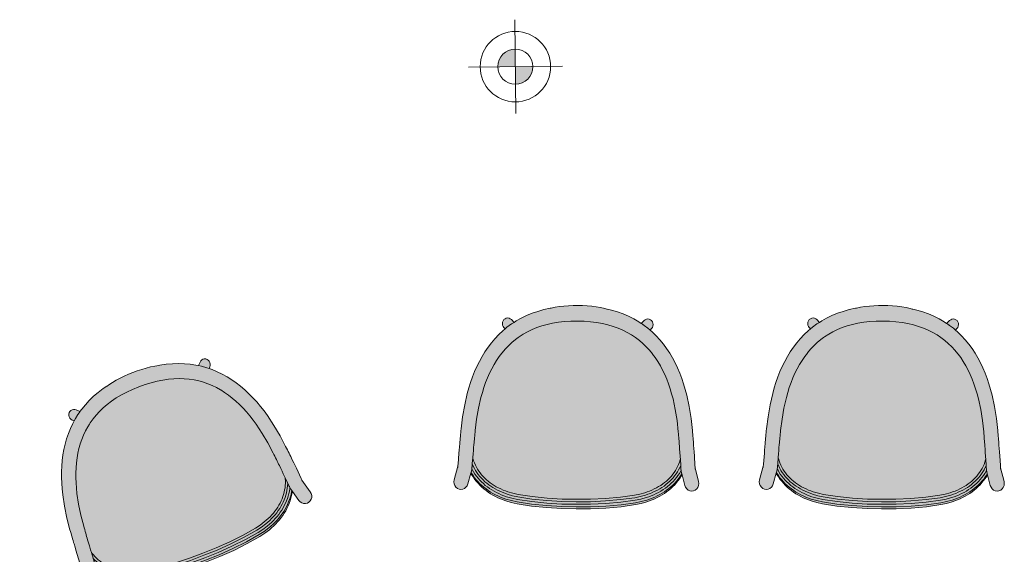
# Model space of a CAD drawing. Header units: millimetres. Extents: x 31882 to 271790, y -35693 to 24917.
# Tile 118 of 256: x 63304 to 65401, y 14987 to 16126. Entities that reach past the tile are written whole.
import ezdxf

# ---------------------------------------------------------------- set-up
doc = ezdxf.new("R2010")
doc.units = ezdxf.units.MM
doc.header["$MEASUREMENT"] = 0
for name, color, linetype, lineweight in [('02_Elevation 00', 8, 'Continuous', 9), ('08_Hatch', 140, 'Continuous', 9), ('@00 Furniture', 14, 'Continuous', 15)]:
    doc.layers.add(name, color=color, linetype=linetype, lineweight=lineweight)
doc.layers.add('PLUMBING-DW-WW-PIPE', color=7, linetype='Continuous', true_color=0x007f7f)

# ---------------------------------------------------------------- blocks, each defined once
blk = doc.blocks.new('bar chair')
at = {"layer": '08_Hatch', "true_color": 0xffffff}
h = blk.add_hatch(color=7, dxfattribs=at)
h.dxf.hatch_style = 1
h.paths.add_polyline_path([(9242.5, 11904.1), (9232.4, 11900.3), (9222.5, 11896.1), (9213, 11891.6), (9203.8, 11886.7), (9195, 11881.5), (9186.5, 11875.9), (9178.4, 11869.9), (9170.7, 11863.6), (9163.4, 11856.8), (9156.4, 11849.6), (9149.9, 11842), (9145.7, 11836.5), (9143.8, 11834), (9138.1, 11825.5), (9132.9, 11816.4), (9128.1, 11806.9), (9123.8, 11796.9), (9120, 11786.3), (9116.7, 11775.2), (9114, 11763.4), (9111.8, 11751.1), (9110.1, 11738.1), (9109.1, 11724.6), (9108.7, 11710.3), (9108.9, 11696.1), (9109.7, 11682.5), (9111.2, 11669.5), (9113.2, 11657.2), (9115.8, 11645.4), (9119, 11634.2), (9122.6, 11623.6), (9126.8, 11613.5), (9131.4, 11603.9), (9136.5, 11594.8), (9142.1, 11586.2), (9143.9, 11583.7), (9148.1, 11578.1), (9154.5, 11570.4), (9161.3, 11563.1), (9168.6, 11556.2), (9176.2, 11549.8), (9176.7, 11549.4), (9184.2, 11543.7), (9192.6, 11538), (9201.4, 11532.6), (9210.5, 11527.6), (9219.9, 11523), (9229.7, 11518.7), (9239.8, 11514.7), (9250.2, 11511), (9260.8, 11507.7), (9271.6, 11504.7), (9294.3, 11499.5), (9317.6, 11495.4), (9341.8, 11492.4), (9345.5, 11492.1), (9349.4, 11491.7), (9353.2, 11491.3), (9357, 11490.9), (9360.7, 11490.6), (9364.4, 11490.3), (9368, 11489.9), (9371.5, 11489.6), (9378.3, 11489), (9384.8, 11488.5), (9390.9, 11488), (9400.2, 11487.3), (9401.5, 11487.6), (9406.3, 11489.1), (9410.9, 11490.8), (9415.4, 11492.8), (9419.8, 11494.9), (9424, 11497.4), (9428.2, 11500), (9432.1, 11502.8), (9436, 11505.9), (9439.7, 11509.2), (9443.2, 11512.6), (9446.6, 11516.3), (9449.9, 11520.1), (9453, 11524.1), (9456, 11528.3), (9458.8, 11532.7), (9461.5, 11537.2), (9464, 11541.9), (9466.3, 11546.7), (9468.5, 11551.7), (9470.5, 11556.8), (9472.3, 11562), (9475.5, 11572.9), (9477.9, 11584.1), (9482.5, 11613.9), (9485.7, 11645.6), (9487.6, 11677.4), (9488.1, 11707.7), (9488.1, 11738), (9486.6, 11769.8), (9483.8, 11801.6), (9479.7, 11831.4), (9477.4, 11842.7), (9474.4, 11853.6), (9472.6, 11858.8), (9470.7, 11863.9), (9468.6, 11868.9), (9466.3, 11873.8), (9463.9, 11878.5), (9461.3, 11883.1), (9458.5, 11887.5), (9455.6, 11891.7), (9452.5, 11895.8), (9449.3, 11899.7), (9446, 11903.4), (9442.4, 11906.9), (9438.8, 11910.2), (9435, 11913.3), (9431.1, 11916.2), (9427, 11918.9), (9422.8, 11921.4), (9418.4, 11923.6), (9413.9, 11925.6), (9409.3, 11927.4), (9404.5, 11929), (9403.3, 11929.3), (9396.8, 11928.9), (9387.9, 11928.3), (9381.4, 11927.8), (9374.6, 11927.3), (9371, 11927.1), (9367.4, 11926.8), (9363.8, 11926.5), (9360.1, 11926.2), (9356.3, 11925.9), (9352.4, 11925.6), (9348.5, 11925.3), (9344.8, 11925), (9320.6, 11922.3), (9297.2, 11918.6), (9274.5, 11913.7), (9263.6, 11910.8), (9252.9, 11907.6)])
h.paths.add_polyline_path([(9093.5, 11807.5), (9089.1, 11795.3), (9085.4, 11782.5), (9083.3, 11773.7), (9083.1, 11772.9), (9082, 11768.5), (9080.1, 11759.6), (9078.5, 11750.3), (9077.2, 11740.7), (9076.3, 11730.9), (9075.8, 11721), (9075.5, 11711.1), (9075.6, 11701.1), (9076.1, 11691.2), (9076.8, 11681.4), (9077.9, 11671.9), (9079.4, 11662.5), (9081, 11654.3), (9081.4, 11651.8), (9084.4, 11638.5), (9088, 11625.7), (9092.2, 11613.4), (9097, 11601.7), (9102.4, 11590.5), (9108.4, 11579.9), (9111.4, 11575.2), (9114.9, 11569.8), (9122, 11560.1), (9125.2, 11556.3), (9129.6, 11551.1), (9137.6, 11542.5), (9146.2, 11534.4), (9155.1, 11526.8), (9164.5, 11519.7), (9174.2, 11513.1), (9184.3, 11507), (9194.7, 11501.3), (9205.4, 11496), (9216.4, 11491.1), (9227.7, 11486.7), (9239.2, 11482.6), (9250.9, 11478.9), (9263, 11475.6), (9287.4, 11470), (9312.5, 11465.6), (9337.9, 11462.5), (9342.2, 11462), (9346.3, 11461.6), (9350.3, 11461.2), (9354.3, 11460.9), (9358.2, 11460.5), (9362, 11460.1), (9365.8, 11459.8), (9369.5, 11459.5), (9376.6, 11458.9), (9383.4, 11458.3), (9389.7, 11457.8), (9413.7, 11455.9), (9415.3, 11455.7), (9417.6, 11455.5), (9417.6, 11455.5), (9419.6, 11455.4), (9419.9, 11455.3), (9419, 11455.4), (9418, 11455.5), (9417.7, 11455.5), (9446.9, 11447.6), (9451.1, 11447), (9455.2, 11447.5), (9459.1, 11449), (9462.5, 11451.4), (9465.1, 11454.5), (9466.7, 11458.2), (9467.3, 11462.1), (9466.8, 11466), (9465.2, 11469.7), (9462.7, 11472.8), (9459.3, 11475.3), (9455.4, 11476.8), (9432.6, 11483), (9430.7, 11483.5), (9425.8, 11484.9), (9425.5, 11484.9), (9425, 11485), (9423.3, 11485.2), (9423.2, 11485.2), (9420.8, 11485.5), (9420.1, 11485.6), (9419.3, 11485.7), (9418.2, 11485.8), (9417, 11485.9), (9415.6, 11486), (9414.1, 11486.2), (9412.6, 11486.3), (9412.6, 11486.3), (9412.4, 11486.3), (9412.2, 11486.3), (9400.2, 11487.3), (9390.9, 11488), (9384.8, 11488.5), (9378.3, 11489), (9371.5, 11489.6), (9368, 11489.9), (9364.4, 11490.3), (9360.7, 11490.6), (9357, 11490.9), (9353.2, 11491.3), (9349.4, 11491.7), (9345.5, 11492.1), (9341.8, 11492.4), (9317.6, 11495.4), (9294.3, 11499.5), (9271.6, 11504.7), (9260.8, 11507.7), (9250.2, 11511), (9239.8, 11514.7), (9229.7, 11518.7), (9219.9, 11523), (9210.5, 11527.6), (9201.4, 11532.6), (9192.6, 11538), (9184.2, 11543.7), (9176.7, 11549.4), (9176.2, 11549.8), (9168.6, 11556.2), (9161.3, 11563.1), (9154.5, 11570.4), (9148.1, 11578.1), (9143.9, 11583.7), (9142.1, 11586.2), (9136.5, 11594.8), (9131.4, 11603.9), (9126.8, 11613.5), (9122.6, 11623.6), (9119, 11634.2), (9115.8, 11645.4), (9113.2, 11657.2), (9111.2, 11669.5), (9109.7, 11682.5), (9108.9, 11696.1), (9108.7, 11710.3), (9109.1, 11724.6), (9110.1, 11738.1), (9111.8, 11751.1), (9114, 11763.4), (9116.7, 11775.2), (9120, 11786.3), (9123.8, 11796.9), (9128.1, 11806.9), (9132.9, 11816.4), (9138.1, 11825.5), (9143.8, 11834), (9145.7, 11836.5), (9149.9, 11842), (9156.4, 11849.6), (9163.4, 11856.8), (9170.7, 11863.6), (9178.4, 11869.9), (9178.9, 11870.3), (9186.5, 11875.9), (9195, 11881.5), (9203.8, 11886.7), (9213, 11891.6), (9222.5, 11896.1), (9232.4, 11900.3), (9242.5, 11904.1), (9252.9, 11907.6), (9263.6, 11910.8), (9274.5, 11913.7), (9297.2, 11918.6), (9320.6, 11922.3), (9344.8, 11925), (9348.5, 11925.3), (9352.4, 11925.6), (9356.3, 11925.9), (9360.1, 11926.2), (9363.8, 11926.5), (9367.4, 11926.8), (9371, 11927.1), (9374.6, 11927.3), (9381.4, 11927.8), (9387.9, 11928.3), (9396.8, 11928.9), (9403.3, 11929.3), (9415.3, 11930.1), (9416.4, 11930.2), (9416.4, 11930.2), (9417.2, 11930.2), (9418.7, 11930.3), (9420.1, 11930.4), (9421.3, 11930.5), (9422.4, 11930.6), (9423.3, 11930.7), (9423.9, 11930.7), (9426.4, 11931), (9428.1, 11931.2), (9428.6, 11931.3), (9428.9, 11931.3), (9433.8, 11932.6), (9435.8, 11933.1), (9458.7, 11939), (9462.6, 11940.5), (9465.9, 11942.9), (9468.5, 11946), (9470.2, 11949.6), (9470.7, 11953.6), (9470.2, 11957.5), (9468.6, 11961.1), (9466.1, 11964.3), (9462.8, 11966.7), (9458.9, 11968.3), (9454.7, 11968.8), (9450.5, 11968.3), (9421.2, 11960.8), (9421.5, 11960.8), (9423.1, 11960.9), (9423.4, 11961), (9422.5, 11960.9), (9421.2, 11960.8), (9421.2, 11960.8), (9420.2, 11960.7), (9418.8, 11960.6), (9417.2, 11960.5), (9415.5, 11960.4), (9396.2, 11959.1), (9386.9, 11958.5), (9380.1, 11958), (9373, 11957.5), (9369.3, 11957.3), (9365.5, 11957), (9361.7, 11956.7), (9357.8, 11956.4), (9353.8, 11956), (9349.7, 11955.7), (9345.7, 11955.4), (9341.4, 11955), (9315.9, 11952.2), (9290.7, 11948.2), (9266.3, 11942.9), (9254.1, 11939.7), (9242.3, 11936.2), (9230.8, 11932.3), (9219.4, 11928), (9208.4, 11923.3), (9197.6, 11918.2), (9187.1, 11912.6), (9176.9, 11906.6), (9167.1, 11900.1), (9157.7, 11893.2), (9148.6, 11885.7), (9140, 11877.8), (9131.8, 11869.3), (9127.9, 11864.7), (9124.1, 11860.3), (9117.9, 11852.2), (9117.3, 11851.3), (9116.9, 11850.8), (9116.4, 11850.1), (9115.3, 11848.5), (9113.9, 11846.4), (9113.7, 11846), (9113.7, 11846), (9110.2, 11840.8), (9104.1, 11830.2), (9098.5, 11819.1)])
h.paths.add_polyline_path([(9111.4, 11575.2), (9105.6, 11569.5), (9103.7, 11567.2), (9102.5, 11564.5), (9102.1, 11561.6), (9102.4, 11558.7), (9103.6, 11556), (9105.5, 11553.6), (9108, 11551.8), (9110.9, 11550.7), (9113.9, 11550.3), (9117.1, 11550.6), (9119.9, 11551.7), (9122.4, 11553.5), (9125.2, 11556.3), (9122, 11560.1), (9114.9, 11569.8)], flags=17)
h.paths.add_polyline_path([(9116.2, 11871.3), (9113.1, 11871), (9110.2, 11869.9), (9107.7, 11868.1), (9105.8, 11865.8), (9104.6, 11863.1), (9104.1, 11860.2), (9104.5, 11857.3), (9105.7, 11854.6), (9107.6, 11852.2), (9113.7, 11846), (9113.8, 11846.1), (9113.9, 11846.4), (9115.3, 11848.5), (9116.4, 11850.1), (9116.9, 11850.8), (9117.3, 11851.3), (9117.9, 11852.2), (9124.1, 11860.3), (9127.9, 11864.7), (9124.6, 11868), (9122.2, 11869.8), (9119.3, 11870.9)], flags=17)
h.paths.add_polyline_path([(9484.9, 11832.1), (9482.5, 11843.7), (9479.4, 11854.9), (9477.6, 11860.3), (9475.6, 11865.6), (9473.4, 11870.8), (9471.1, 11875.8), (9468.6, 11880.7), (9465.9, 11885.5), (9463, 11890.1), (9460, 11894.5), (9456.8, 11898.7), (9453.4, 11902.8), (9449.9, 11906.6), (9446.2, 11910.3), (9442.4, 11913.8), (9438.4, 11917.1), (9434.2, 11920.1), (9429.9, 11923), (9425.4, 11925.6), (9420.8, 11928), (9416.1, 11930.1), (9415.7, 11930.1), (9415.3, 11930.1), (9403.3, 11929.3), (9404.5, 11929), (9409.3, 11927.4), (9413.9, 11925.6), (9418.4, 11923.6), (9422.8, 11921.4), (9427, 11918.9), (9431.1, 11916.2), (9435, 11913.3), (9438.8, 11910.2), (9442.4, 11906.9), (9446, 11903.4), (9449.3, 11899.7), (9452.5, 11895.8), (9455.6, 11891.7), (9458.5, 11887.5), (9461.3, 11883.1), (9463.9, 11878.5), (9466.3, 11873.8), (9468.6, 11868.9), (9470.7, 11863.9), (9472.6, 11858.8), (9474.4, 11853.6), (9477.4, 11842.7), (9479.7, 11831.4), (9483.8, 11801.6), (9486.6, 11769.8), (9488.1, 11738), (9488.1, 11707.7), (9487.6, 11677.4), (9485.7, 11645.6), (9482.5, 11613.9), (9477.9, 11584.1), (9475.5, 11572.9), (9472.3, 11562), (9470.5, 11556.8), (9468.5, 11551.7), (9466.3, 11546.7), (9464, 11541.9), (9461.5, 11537.2), (9458.8, 11532.7), (9456, 11528.3), (9453, 11524.1), (9449.9, 11520.1), (9446.6, 11516.3), (9443.2, 11512.6), (9439.7, 11509.2), (9436, 11505.9), (9432.1, 11502.8), (9428.2, 11500), (9424, 11497.4), (9419.8, 11494.9), (9415.4, 11492.8), (9410.9, 11490.8), (9406.3, 11489.1), (9401.5, 11487.6), (9400.2, 11487.3), (9412.2, 11486.3), (9412.4, 11486.3), (9412.6, 11486.3), (9412.6, 11486.3), (9413, 11486.3), (9417.8, 11488.3), (9422.4, 11490.7), (9426.9, 11493.2), (9431.2, 11496), (9435.4, 11499), (9439.5, 11502.2), (9443.4, 11505.7), (9447.1, 11509.3), (9450.7, 11513.1), (9454.1, 11517.1), (9457.4, 11521.3), (9460.4, 11525.7), (9463.4, 11530.2), (9466.1, 11534.9), (9468.7, 11539.8), (9471.1, 11544.8), (9473.4, 11549.9), (9475.5, 11555.2), (9477.4, 11560.6), (9480.6, 11571.7), (9483.1, 11583.3), (9487.7, 11613.3), (9491, 11645.2), (9492.9, 11677.2), (9493.3, 11707.6), (9493.3, 11738.1), (9491.8, 11770.1), (9489, 11802.1)])
h.paths.add_polyline_path([(9490.3, 11833), (9487.9, 11844.9), (9484.7, 11856.4), (9482.8, 11862), (9480.8, 11867.5), (9478.5, 11872.8), (9476.1, 11878), (9473.5, 11883.1), (9470.7, 11888), (9467.7, 11892.8), (9464.5, 11897.4), (9461.2, 11901.8), (9457.7, 11906), (9454, 11910.1), (9450.1, 11914), (9446.1, 11917.6), (9441.9, 11921.1), (9437.5, 11924.3), (9433, 11927.3), (9428.2, 11930.1), (9426.4, 11931), (9423.9, 11930.7), (9423.3, 11930.7), (9422.4, 11930.6), (9421.3, 11930.5), (9420.1, 11930.4), (9418.7, 11930.3), (9417.2, 11930.2), (9416.7, 11930.2), (9416.4, 11930.2), (9416.1, 11930.1), (9420.8, 11928), (9425.4, 11925.6), (9429.9, 11923), (9434.2, 11920.1), (9438.4, 11917.1), (9442.4, 11913.8), (9446.2, 11910.3), (9449.9, 11906.6), (9453.4, 11902.8), (9456.8, 11898.7), (9460, 11894.5), (9463, 11890.1), (9465.9, 11885.5), (9468.6, 11880.7), (9471.1, 11875.8), (9473.4, 11870.8), (9475.6, 11865.6), (9477.6, 11860.3), (9479.4, 11854.9), (9482.5, 11843.7), (9484.9, 11832.1), (9489, 11802.1), (9491.8, 11770.1), (9493.3, 11738.1), (9493.3, 11707.6), (9492.9, 11677.2), (9491, 11645.2), (9487.7, 11613.3), (9483.1, 11583.3), (9480.6, 11571.7), (9477.4, 11560.6), (9475.5, 11555.2), (9473.4, 11549.9), (9471.1, 11544.8), (9468.7, 11539.8), (9466.1, 11534.9), (9463.4, 11530.2), (9460.4, 11525.7), (9457.4, 11521.3), (9454.1, 11517.1), (9450.7, 11513.1), (9447.1, 11509.3), (9443.4, 11505.7), (9439.5, 11502.2), (9435.4, 11499), (9431.2, 11496), (9426.9, 11493.2), (9422.4, 11490.7), (9417.8, 11488.3), (9413, 11486.3), (9413.3, 11486.2), (9413.6, 11486.2), (9414.1, 11486.2), (9415.6, 11486), (9417, 11485.9), (9418.2, 11485.8), (9419.3, 11485.7), (9420.1, 11485.6), (9420.8, 11485.5), (9423.2, 11485.2), (9425.1, 11486.2), (9429.9, 11488.9), (9434.5, 11491.8), (9438.9, 11495), (9443.2, 11498.4), (9447.3, 11502), (9451.2, 11505.8), (9454.9, 11509.8), (9458.5, 11514), (9461.9, 11518.4), (9465.1, 11522.9), (9468.2, 11527.6), (9471, 11532.5), (9473.7, 11537.5), (9476.2, 11542.7), (9478.6, 11548), (9480.7, 11553.5), (9482.7, 11559.1), (9486, 11570.5), (9488.6, 11582.4), (9493.2, 11612.7), (9496.5, 11644.8), (9498.4, 11677), (9498.9, 11707.6), (9498.8, 11738.2), (9497.4, 11770.4), (9494.5, 11802.6)])
h.paths.add_polyline_path([(9495.5, 11833.7), (9493, 11845.9), (9489.8, 11857.7), (9487.8, 11863.5), (9485.7, 11869.2), (9483.4, 11874.7), (9480.9, 11880.1), (9478.2, 11885.3), (9475.3, 11890.4), (9472.2, 11895.3), (9468.9, 11900.1), (9465.4, 11904.7), (9461.8, 11909.1), (9457.9, 11913.4), (9453.9, 11917.4), (9449.6, 11921.2), (9445.2, 11924.9), (9440.6, 11928.2), (9435.9, 11931.4), (9433.8, 11932.6), (9428.9, 11931.3), (9428.6, 11931.3), (9428.1, 11931.2), (9426.4, 11931), (9428.2, 11930.1), (9433, 11927.3), (9437.5, 11924.3), (9441.9, 11921.1), (9446.1, 11917.6), (9450.1, 11914), (9454, 11910.1), (9457.7, 11906), (9461.2, 11901.8), (9464.5, 11897.4), (9467.7, 11892.8), (9470.7, 11888), (9473.5, 11883.1), (9476.1, 11878), (9478.5, 11872.8), (9480.8, 11867.5), (9482.8, 11862), (9484.7, 11856.4), (9487.9, 11844.9), (9490.3, 11833), (9494.5, 11802.6), (9497.4, 11770.4), (9498.8, 11738.2), (9498.9, 11707.6), (9498.4, 11677), (9496.5, 11644.8), (9493.2, 11612.7), (9488.6, 11582.4), (9486, 11570.5), (9482.7, 11559.1), (9480.7, 11553.5), (9478.6, 11548), (9476.2, 11542.7), (9473.7, 11537.5), (9471, 11532.5), (9468.2, 11527.6), (9465.1, 11522.9), (9461.9, 11518.4), (9458.5, 11514), (9454.9, 11509.8), (9451.2, 11505.8), (9447.3, 11502), (9443.2, 11498.4), (9438.9, 11495), (9434.5, 11491.8), (9429.9, 11488.9), (9425.1, 11486.2), (9423.3, 11485.2), (9425, 11485), (9425.5, 11484.9), (9425.8, 11484.9), (9430.7, 11483.5), (9432.7, 11484.7), (9437.6, 11487.8), (9442.2, 11491.1), (9446.7, 11494.7), (9450.9, 11498.5), (9455, 11502.4), (9459, 11506.6), (9462.7, 11511), (9466.2, 11515.5), (9469.6, 11520.3), (9472.7, 11525.2), (9475.7, 11530.2), (9478.5, 11535.4), (9481.1, 11540.8), (9483.4, 11546.2), (9485.7, 11551.9), (9487.7, 11557.6), (9491.1, 11569.4), (9493.8, 11581.6), (9498.4, 11612.1), (9501.7, 11644.4), (9503.7, 11676.9), (9504.1, 11707.6), (9504.1, 11738.3), (9502.6, 11770.7), (9499.7, 11803.1)])
h.paths.add_polyline_path([(9499.6, 11833.7), (9497.1, 11845.9), (9493.8, 11857.7), (9491.8, 11863.5), (9489.6, 11869.1), (9487.3, 11874.7), (9484.7, 11880), (9481.9, 11885.3), (9479, 11890.4), (9475.8, 11895.3), (9472.5, 11900.1), (9468.9, 11904.7), (9465.2, 11909.1), (9461.3, 11913.4), (9457.2, 11917.4), (9452.8, 11921.2), (9448.3, 11924.8), (9443.7, 11928.2), (9438.8, 11931.4), (9435.8, 11933.1), (9433.8, 11932.6), (9435.9, 11931.4), (9440.6, 11928.2), (9445.2, 11924.9), (9449.6, 11921.2), (9453.9, 11917.4), (9457.9, 11913.4), (9461.8, 11909.1), (9465.4, 11904.7), (9468.9, 11900.1), (9472.2, 11895.3), (9475.3, 11890.4), (9478.2, 11885.3), (9480.9, 11880.1), (9483.4, 11874.7), (9485.7, 11869.2), (9487.8, 11863.5), (9489.8, 11857.7), (9493, 11845.9), (9495.5, 11833.7), (9499.7, 11803.1), (9502.6, 11770.7), (9504.1, 11738.3), (9504.1, 11707.6), (9503.7, 11676.9), (9501.7, 11644.4), (9498.4, 11612.1), (9493.8, 11581.6), (9491.1, 11569.4), (9487.7, 11557.6), (9485.7, 11551.9), (9483.4, 11546.2), (9481.1, 11540.8), (9478.5, 11535.4), (9475.7, 11530.2), (9472.7, 11525.2), (9469.6, 11520.3), (9466.2, 11515.5), (9462.7, 11511), (9459, 11506.6), (9455, 11502.4), (9450.9, 11498.5), (9446.7, 11494.7), (9442.2, 11491.1), (9437.6, 11487.8), (9432.7, 11484.7), (9430.7, 11483.5), (9432.6, 11483), (9435.7, 11484.7), (9440.6, 11487.8), (9445.3, 11491.1), (9449.9, 11494.7), (9454.2, 11498.4), (9458.4, 11502.4), (9462.4, 11506.6), (9466.2, 11511), (9469.8, 11515.5), (9473.2, 11520.2), (9476.4, 11525.1), (9479.5, 11530.2), (9482.3, 11535.4), (9484.9, 11540.7), (9487.4, 11546.2), (9489.6, 11551.8), (9491.7, 11557.6), (9495.2, 11569.3), (9497.9, 11581.5), (9502.6, 11612.1), (9506, 11644.4), (9508, 11676.8), (9508.5, 11707.5), (9508.4, 11738.2), (9506.9, 11770.7), (9504, 11803.1)])
at = {"layer": '@00 Furniture'}
for p, q in [((9341.4, 11955, 0), (9315.9, 11952.2, 0)), ((9345.7, 11955.4, 0), (9341.4, 11955, 0)), ((9349.7, 11955.7, 0), (9345.7, 11955.4, 0)), ((9353.8, 11956, 0), (9349.7, 11955.7, 0)), ((9357.8, 11956.4, 0), (9353.8, 11956, 0)), ((9361.7, 11956.7, 0), (9357.8, 11956.4, 0)), ((9365.5, 11957, 0), (9361.7, 11956.7, 0)), ((9369.3, 11957.3, 0), (9365.5, 11957, 0)), ((9373, 11957.5, 0), (9369.3, 11957.3, 0)), ((9373, 11957.5, 0), (9380.1, 11958, 0)), ((9380.1, 11958, 0), (9386.9, 11958.5, 0)), ((9396.2, 11959.1, 0), (9386.9, 11958.5, 0)), ((9415.5, 11960.4, 0), (9396.2, 11959.1, 0)), ((9417.2, 11960.5, 0), (9415.5, 11960.4, 0)), ((9418.8, 11960.6, 0), (9417.2, 11960.5, 0)), ((9420.2, 11960.7, 0), (9418.8, 11960.6, 0)), ((9421.2, 11960.8, 0), (9420.2, 11960.7, 0)), ((9421.2, 11960.8, 0), (9450.5, 11968.3, 0)), ((9421.5, 11960.8, 0), (9421.2, 11960.8, 0)), ((9422.5, 11960.9, 0), (9421.5, 11960.8, 0)), ((9423.4, 11961, 0), (9422.5, 11960.9, 0)), ((9424.1, 11961, 0), (9423.4, 11961, 0)), ((9450.5, 11968.3, 0), (9454.7, 11968.8, 0)), ((9454.7, 11968.8, 0), (9458.9, 11968.3, 0)), ((9462.8, 11966.7, 0), (9458.9, 11968.3, 0)), ((9466.1, 11964.3, 0), (9462.8, 11966.7, 0)), ((9468.6, 11961.1, 0), (9466.1, 11964.3, 0)), ((9470.2, 11957.5, 0), (9468.6, 11961.1, 0)), ((9470.7, 11953.6, 0), (9470.2, 11957.5, 0)), ((9470.2, 11949.6, 0), (9470.7, 11953.6, 0)), ((9230.8, 11932.3, 0), (9219.4, 11928, 0)), ((9242.3, 11936.2, 0), (9230.8, 11932.3, 0)), ((9254.1, 11939.7, 0), (9242.3, 11936.2, 0)), ((9266.3, 11942.9, 0), (9254.1, 11939.7, 0)), ((9290.7, 11948.2, 0), (9266.3, 11942.9, 0)), ((9315.9, 11952.2, 0), (9290.7, 11948.2, 0)), ((9428.9, 11931.3, 0), (9428.6, 11931.3, 0)), ((9433.8, 11932.6, 0), (9428.9, 11931.3, 0)), ((9435.8, 11933.1, 0), (9433.8, 11932.6, 0)), ((9433.8, 11932.6, 0), (9435.9, 11931.4, 0)), ((9458.7, 11939, 0), (9435.8, 11933.1, 0)), ((9435.8, 11933.1, 0), (9438.8, 11931.4, 0)), ((9435.9, 11931.4, 0), (9440.6, 11928.2, 0)), ((9438.8, 11931.4, 0), (9443.7, 11928.2, 0)), ((9458.7, 11939, 0), (9462.6, 11940.5, 0)), ((9462.6, 11940.5, 0), (9465.9, 11942.9, 0)), ((9465.9, 11942.9, 0), (9468.5, 11946, 0)), ((9468.5, 11946, 0), (9470.2, 11949.6, 0)), ((9187.1, 11912.6, 0), (9176.9, 11906.6, 0)), ((9197.6, 11918.2, 0), (9187.1, 11912.6, 0)), ((9208.4, 11923.3, 0), (9197.6, 11918.2, 0)), ((9219.4, 11928, 0), (9208.4, 11923.3, 0)), ((9252.9, 11907.6, 0), (9263.6, 11910.8, 0)), ((9263.6, 11910.8, 0), (9274.5, 11913.7, 0)), ((9274.5, 11913.7, 0), (9297.2, 11918.6, 0)), ((9297.2, 11918.6, 0), (9320.6, 11922.3, 0)), ((9320.6, 11922.3, 0), (9344.8, 11925, 0)), ((9344.8, 11925, 0), (9348.5, 11925.3, 0)), ((9348.5, 11925.3, 0), (9352.4, 11925.6, 0)), ((9352.4, 11925.6, 0), (9356.3, 11925.9, 0)), ((9356.3, 11925.9, 0), (9360.1, 11926.2, 0)), ((9360.1, 11926.2, 0), (9363.8, 11926.5, 0)), ((9363.8, 11926.5, 0), (9367.4, 11926.8, 0)), ((9367.4, 11926.8, 0), (9371, 11927.1, 0)), ((9371, 11927.1, 0), (9374.6, 11927.3, 0)), ((9374.6, 11927.3, 0), (9381.4, 11927.8, 0)), ((9381.4, 11927.8, 0), (9387.9, 11928.3, 0)), ((9396.8, 11928.9, 0), (9387.9, 11928.3, 0)), ((9403.3, 11929.3, 0), (9396.8, 11928.9, 0)), ((9415.3, 11930.1, 0), (9403.3, 11929.3, 0)), ((9403.3, 11929.3, 0), (9404.5, 11929, 0)), ((9404.5, 11929, 0), (9409.3, 11927.4, 0)), ((9409.3, 11927.4, 0), (9413.9, 11925.6, 0)), ((9413.9, 11925.6, 0), (9418.4, 11923.6, 0)), ((9415.3, 11930.1, 0), (9415.7, 11930.1, 0)), ((9415.7, 11930.1, 0), (9416.1, 11930.1, 0)), ((9416.1, 11930.1, 0), (9416.4, 11930.2, 0)), ((9416.1, 11930.1, 0), (9420.8, 11928, 0)), ((9416.4, 11930.2, 0), (9416.7, 11930.2, 0)), ((9416.7, 11930.2, 0), (9417.2, 11930.2, 0)), ((9417.2, 11930.2, 0), (9418.7, 11930.3, 0)), ((9418.4, 11923.6, 0), (9422.8, 11921.4, 0)), ((9418.7, 11930.3, 0), (9420.1, 11930.4, 0)), ((9420.1, 11930.4, 0), (9421.3, 11930.5, 0)), ((9420.8, 11928, 0), (9425.4, 11925.6, 0)), ((9421.3, 11930.5, 0), (9422.4, 11930.6, 0)), ((9422.4, 11930.6, 0), (9423.3, 11930.7, 0)), ((9422.8, 11921.4, 0), (9427, 11918.9, 0)), ((9423.3, 11930.7, 0), (9423.9, 11930.7, 0)), ((9423.9, 11930.7, 0), (9426.4, 11931, 0)), ((9425.4, 11925.6, 0), (9429.9, 11923, 0)), ((9426.4, 11931, 0), (9428.1, 11931.2, 0)), ((9428.2, 11930.1, 0), (9426.4, 11931, 0)), ((9427, 11918.9, 0), (9431.1, 11916.2, 0)), ((9428.6, 11931.3, 0), (9428.1, 11931.2, 0)), ((9433, 11927.3, 0), (9428.2, 11930.1, 0)), ((9429.9, 11923, 0), (9434.2, 11920.1, 0)), ((9431.1, 11916.2, 0), (9435, 11913.3, 0)), ((9437.5, 11924.3, 0), (9433, 11927.3, 0)), ((9434.2, 11920.1, 0), (9438.4, 11917.1, 0)), ((9435, 11913.3, 0), (9438.8, 11910.2, 0)), ((9441.9, 11921.1, 0), (9437.5, 11924.3, 0)), ((9438.4, 11917.1, 0), (9442.4, 11913.8, 0)), ((9440.6, 11928.2, 0), (9445.2, 11924.9, 0)), ((9446.1, 11917.6, 0), (9441.9, 11921.1, 0)), ((9442.4, 11913.8, 0), (9446.2, 11910.3, 0)), ((9443.7, 11928.2, 0), (9448.3, 11924.8, 0)), ((9445.2, 11924.9, 0), (9449.6, 11921.2, 0)), ((9450.1, 11914, 0), (9446.1, 11917.6, 0)), ((9448.3, 11924.8, 0), (9452.8, 11921.2, 0)), ((9449.6, 11921.2, 0), (9453.9, 11917.4, 0)), ((9454, 11910.1, 0), (9450.1, 11914, 0)), ((9452.8, 11921.2, 0), (9457.2, 11917.4, 0)), ((9453.9, 11917.4, 0), (9457.9, 11913.4, 0)), ((9457.2, 11917.4, 0), (9461.3, 11913.4, 0)), ((9457.9, 11913.4, 0), (9461.8, 11909.1, 0)), ((9461.3, 11913.4, 0), (9465.2, 11909.1, 0)), ((9157.7, 11893.2, 0), (9148.6, 11885.7, 0)), ((9167.1, 11900.1, 0), (9157.7, 11893.2, 0)), ((9176.9, 11906.6, 0), (9167.1, 11900.1, 0)), ((9203.8, 11886.7, 0), (9213, 11891.6, 0)), ((9213, 11891.6, 0), (9222.5, 11896.1, 0)), ((9222.5, 11896.1, 0), (9232.4, 11900.3, 0)), ((9232.4, 11900.3, 0), (9242.5, 11904.1, 0)), ((9242.5, 11904.1, 0), (9252.9, 11907.6, 0)), ((9438.8, 11910.2, 0), (9442.4, 11906.9, 0)), ((9442.4, 11906.9, 0), (9446, 11903.4, 0)), ((9446, 11903.4, 0), (9449.3, 11899.7, 0)), ((9446.2, 11910.3, 0), (9449.9, 11906.6, 0)), ((9449.3, 11899.7, 0), (9452.5, 11895.8, 0)), ((9449.9, 11906.6, 0), (9453.4, 11902.8, 0)), ((9452.5, 11895.8, 0), (9455.6, 11891.7, 0)), ((9453.4, 11902.8, 0), (9456.8, 11898.7, 0)), ((9457.7, 11906, 0), (9454, 11910.1, 0)), ((9455.6, 11891.7, 0), (9458.5, 11887.5, 0)), ((9456.8, 11898.7, 0), (9460, 11894.5, 0)), ((9461.2, 11901.8, 0), (9457.7, 11906, 0)), ((9460, 11894.5, 0), (9463, 11890.1, 0)), ((9464.5, 11897.4, 0), (9461.2, 11901.8, 0)), ((9461.8, 11909.1, 0), (9465.4, 11904.7, 0)), ((9463, 11890.1, 0), (9465.9, 11885.5, 0)), ((9467.7, 11892.8, 0), (9464.5, 11897.4, 0)), ((9465.2, 11909.1, 0), (9468.9, 11904.7, 0)), ((9465.4, 11904.7, 0), (9468.9, 11900.1, 0)), ((9470.7, 11888, 0), (9467.7, 11892.8, 0)), ((9468.9, 11904.7, 0), (9472.5, 11900.1, 0)), ((9468.9, 11900.1, 0), (9472.2, 11895.3, 0)), ((9472.2, 11895.3, 0), (9475.3, 11890.4, 0)), ((9472.5, 11900.1, 0), (9475.8, 11895.3, 0)), ((9475.3, 11890.4, 0), (9478.2, 11885.3, 0)), ((9475.8, 11895.3, 0), (9479, 11890.4, 0)), ((9479, 11890.4, 0), (9481.9, 11885.3, 0)), ((9110.2, 11869.9, 0), (9107.7, 11868.1, 0)), ((9113.1, 11871, 0), (9110.2, 11869.9, 0)), ((9113.1, 11871, 0), (9116.2, 11871.3, 0)), ((9116.2, 11871.3, 0), (9119.3, 11870.9, 0)), ((9122.2, 11869.8, 0), (9119.3, 11870.9, 0)), ((9124.6, 11868, 0), (9122.2, 11869.8, 0)), ((9131.8, 11869.3, 0), (9127.9, 11864.7, 0)), ((9140, 11877.8, 0), (9131.8, 11869.3, 0)), ((9148.6, 11885.7, 0), (9140, 11877.8, 0)), ((9170.7, 11863.6, 0), (9178.4, 11869.9, 0)), ((9178.4, 11869.9, 0), (9178.9, 11870.3, 0)), ((9178.9, 11870.3, 0), (9186.5, 11875.9, 0)), ((9186.5, 11875.9, 0), (9195, 11881.5, 0)), ((9195, 11881.5, 0), (9203.8, 11886.7, 0)), ((9458.5, 11887.5, 0), (9461.3, 11883.1, 0)), ((9461.3, 11883.1, 0), (9463.9, 11878.5, 0)), ((9463.9, 11878.5, 0), (9466.3, 11873.8, 0)), ((9465.9, 11885.5, 0), (9468.6, 11880.7, 0)), ((9466.3, 11873.8, 0), (9468.6, 11868.9, 0)), ((9468.6, 11880.7, 0), (9471.1, 11875.8, 0)), ((9468.6, 11868.9, 0), (9470.7, 11863.9, 0)), ((9473.5, 11883.1, 0), (9470.7, 11888, 0)), ((9471.1, 11875.8, 0), (9473.4, 11870.8, 0)), ((9473.4, 11870.8, 0), (9475.6, 11865.6, 0)), ((9476.1, 11878, 0), (9473.5, 11883.1, 0)), ((9478.5, 11872.8, 0), (9476.1, 11878, 0)), ((9478.2, 11885.3, 0), (9480.9, 11880.1, 0)), ((9480.8, 11867.5, 0), (9478.5, 11872.8, 0)), ((9480.9, 11880.1, 0), (9483.4, 11874.7, 0)), ((9481.9, 11885.3, 0), (9484.7, 11880, 0)), ((9483.4, 11874.7, 0), (9485.7, 11869.2, 0)), ((9484.7, 11880, 0), (9487.3, 11874.7, 0)), ((9485.7, 11869.2, 0), (9487.8, 11863.5, 0)), ((9487.3, 11874.7, 0), (9489.6, 11869.1, 0)), ((9489.6, 11869.1, 0), (9491.8, 11863.5, 0)), ((9104.6, 11863.1, 0), (9104.1, 11860.2, 0)), ((9104.1, 11860.2, 0), (9104.5, 11857.3, 0)), ((9104.5, 11857.3, 0), (9105.7, 11854.6, 0)), ((9105.8, 11865.8, 0), (9104.6, 11863.1, 0)), ((9105.7, 11854.6, 0), (9107.6, 11852.2, 0)), ((9107.7, 11868.1, 0), (9105.8, 11865.8, 0)), ((9113.7, 11846, 0), (9107.6, 11852.2, 0)), ((9113.9, 11846.4, 0), (9115.3, 11848.5, 0)), ((9115.3, 11848.5, 0), (9116.4, 11850.1, 0)), ((9116.9, 11850.8, 0), (9116.4, 11850.1, 0)), ((9117.3, 11851.3, 0), (9116.9, 11850.8, 0)), ((9117.3, 11851.3, 0), (9117.9, 11852.2, 0)), ((9124.1, 11860.3, 0), (9117.9, 11852.2, 0)), ((9117.9, 11852.2, 0), (9118.2, 11852.8, 0)), ((9127.9, 11864.7, 0), (9124.1, 11860.3, 0)), ((9124.6, 11868, 0), (9127.9, 11864.7, 0)), ((9149.9, 11842, 0), (9156.4, 11849.6, 0)), ((9156.4, 11849.6, 0), (9163.4, 11856.8, 0)), ((9163.4, 11856.8, 0), (9170.7, 11863.6, 0)), ((9470.7, 11863.9, 0), (9472.6, 11858.8, 0)), ((9472.6, 11858.8, 0), (9474.4, 11853.6, 0)), ((9474.4, 11853.6, 0), (9477.4, 11842.7, 0)), ((9475.6, 11865.6, 0), (9477.6, 11860.3, 0)), ((9477.6, 11860.3, 0), (9479.4, 11854.9, 0)), ((9479.4, 11854.9, 0), (9482.5, 11843.7, 0)), ((9482.8, 11862, 0), (9480.8, 11867.5, 0)), ((9484.7, 11856.4, 0), (9482.8, 11862, 0)), ((9487.9, 11844.9, 0), (9484.7, 11856.4, 0)), ((9487.8, 11863.5, 0), (9489.8, 11857.7, 0)), ((9489.8, 11857.7, 0), (9493, 11845.9, 0)), ((9491.8, 11863.5, 0), (9493.8, 11857.7, 0)), ((9493.8, 11857.7, 0), (9497.1, 11845.9, 0)), ((9104.1, 11830.2, 0), (9098.5, 11819.1, 0)), ((9110.2, 11840.8, 0), (9104.1, 11830.2, 0)), ((9113.7, 11846, 0), (9110.2, 11840.8, 0)), ((9113.8, 11846.1, 0), (9113.7, 11846, 0)), ((9113.8, 11846.1, 0), (9113.9, 11846.4, 0)), ((9138.1, 11825.5, 0), (9143.8, 11834, 0)), ((9143.8, 11834, 0), (9145.7, 11836.5, 0)), ((9145.7, 11836.5, 0), (9149.9, 11842, 0)), ((9477.4, 11842.7, 0), (9479.7, 11831.4, 0)), ((9479.7, 11831.4, 0), (9483.8, 11801.6, 0)), ((9482.5, 11843.7, 0), (9484.9, 11832.1, 0)), ((9484.9, 11832.1, 0), (9489, 11802.1, 0)), ((9490.3, 11833, 0), (9487.9, 11844.9, 0)), ((9494.5, 11802.6, 0), (9490.3, 11833, 0)), ((9493, 11845.9, 0), (9495.5, 11833.7, 0)), ((9495.5, 11833.7, 0), (9499.7, 11803.1, 0)), ((9497.1, 11845.9, 0), (9499.6, 11833.7, 0)), ((9499.6, 11833.7, 0), (9504, 11803.1, 0)), ((9093.5, 11807.5, 0), (9089.1, 11795.3, 0)), ((9098.5, 11819.1, 0), (9093.5, 11807.5, 0)), ((9123.8, 11796.9, 0), (9128.1, 11806.9, 0)), ((9128.1, 11806.9, 0), (9132.9, 11816.4, 0)), ((9132.9, 11816.4, 0), (9138.1, 11825.5, 0)), ((9089.1, 11795.3, 0), (9085.4, 11782.5, 0)), ((9116.7, 11775.2, 0), (9120, 11786.3, 0)), ((9120, 11786.3, 0), (9123.8, 11796.9, 0)), ((9483.8, 11801.6, 0), (9486.6, 11769.8, 0)), ((9489, 11802.1, 0), (9491.8, 11770.1, 0)), ((9497.4, 11770.4, 0), (9494.5, 11802.6, 0)), ((9499.7, 11803.1, 0), (9502.6, 11770.7, 0)), ((9504, 11803.1, 0), (9506.9, 11770.7, 0)), ((9080.1, 11759.6, 0), (9082, 11768.5, 0)), ((9082, 11768.5, 0), (9083.1, 11772.9, 0)), ((9083.1, 11772.9, 0), (9083.3, 11773.7, 0)), ((9085.4, 11782.5, 0), (9083.3, 11773.7, 0)), ((9114, 11763.4, 0), (9116.7, 11775.2, 0)), ((9486.6, 11769.8, 0), (9488.1, 11738, 0)), ((9491.8, 11770.1, 0), (9493.3, 11738.1, 0)), ((9498.8, 11738.2, 0), (9497.4, 11770.4, 0)), ((9502.6, 11770.7, 0), (9504.1, 11738.3, 0)), ((9506.9, 11770.7, 0), (9508.4, 11738.2, 0)), ((9077.2, 11740.7, 0), (9078.5, 11750.3, 0)), ((9078.5, 11750.3, 0), (9080.1, 11759.6, 0)), ((9110.1, 11738.1, 0), (9111.8, 11751.1, 0)), ((9111.8, 11751.1, 0), (9114, 11763.4, 0)), ((9075.8, 11721, 0), (9076.3, 11730.9, 0)), ((9076.3, 11730.9, 0), (9077.2, 11740.7, 0)), ((9108.7, 11710.3, 0), (9109.1, 11724.6, 0)), ((9109.1, 11724.6, 0), (9110.1, 11738.1, 0)), ((9488.1, 11738, 0), (9488.1, 11707.7, 0)), ((9493.3, 11738.1, 0), (9493.3, 11707.6, 0)), ((9498.9, 11707.6, 0), (9498.8, 11738.2, 0)), ((9504.1, 11738.3, 0), (9504.1, 11707.6, 0)), ((9508.4, 11738.2, 0), (9508.5, 11707.5, 0)), ((9075.5, 11711.1, 0), (9075.8, 11721, 0)), ((9075.6, 11701.1, 0), (9075.5, 11711.1, 0)), ((9076.1, 11691.2, 0), (9075.6, 11701.1, 0)), ((9108.9, 11696.1, 0), (9108.7, 11710.3, 0)), ((9488.1, 11707.7, 0), (9487.6, 11677.4, 0)), ((9493.3, 11707.6, 0), (9492.9, 11677.2, 0)), ((9498.4, 11677, 0), (9498.9, 11707.6, 0)), ((9504.1, 11707.6, 0), (9503.7, 11676.9, 0)), ((9508.5, 11707.5, 0), (9508, 11676.8, 0)), ((9076.8, 11681.4, 0), (9076.1, 11691.2, 0)), ((9077.9, 11671.9, 0), (9076.8, 11681.4, 0)), ((9109.7, 11682.5, 0), (9108.9, 11696.1, 0)), ((9111.2, 11669.5, 0), (9109.7, 11682.5, 0)), ((9079.4, 11662.5, 0), (9077.9, 11671.9, 0)), ((9081, 11654.3, 0), (9079.4, 11662.5, 0)), ((9113.2, 11657.2, 0), (9111.2, 11669.5, 0)), ((9487.6, 11677.4, 0), (9485.7, 11645.6, 0)), ((9492.9, 11677.2, 0), (9491, 11645.2, 0)), ((9496.5, 11644.8, 0), (9498.4, 11677, 0)), ((9503.7, 11676.9, 0), (9501.7, 11644.4, 0)), ((9508, 11676.8, 0), (9506, 11644.4, 0)), ((9081, 11654.3, 0), (9081.4, 11651.8, 0)), ((9081.4, 11651.8, 0), (9084.4, 11638.5, 0)), ((9084.4, 11638.5, 0), (9088, 11625.7, 0)), ((9115.8, 11645.4, 0), (9113.2, 11657.2, 0)), ((9119, 11634.2, 0), (9115.8, 11645.4, 0)), ((9485.7, 11645.6, 0), (9482.5, 11613.9, 0)), ((9491, 11645.2, 0), (9487.7, 11613.3, 0)), ((9493.2, 11612.7, 0), (9496.5, 11644.8, 0)), ((9501.7, 11644.4, 0), (9498.4, 11612.1, 0)), ((9506, 11644.4, 0), (9502.6, 11612.1, 0)), ((9088, 11625.7, 0), (9092.2, 11613.4, 0)), ((9122.6, 11623.6, 0), (9119, 11634.2, 0)), ((9126.8, 11613.5, 0), (9122.6, 11623.6, 0)), ((9092.2, 11613.4, 0), (9097, 11601.7, 0)), ((9097, 11601.7, 0), (9102.4, 11590.5, 0)), ((9131.4, 11603.9, 0), (9126.8, 11613.5, 0)), ((9136.5, 11594.8, 0), (9131.4, 11603.9, 0)), ((9482.5, 11613.9, 0), (9477.9, 11584.1, 0)), ((9487.7, 11613.3, 0), (9483.1, 11583.3, 0)), ((9488.6, 11582.4, 0), (9493.2, 11612.7, 0)), ((9498.4, 11612.1, 0), (9493.8, 11581.6, 0)), ((9502.6, 11612.1, 0), (9497.9, 11581.5, 0)), ((9102.4, 11590.5, 0), (9108.4, 11579.9, 0)), ((9105.6, 11569.5, 0), (9111.4, 11575.2, 0)), ((9108.4, 11579.9, 0), (9111.4, 11575.2, 0)), ((9111.4, 11575.2, 0), (9114.9, 11569.8, 0)), ((9142.1, 11586.2, 0), (9136.5, 11594.8, 0)), ((9143.9, 11583.7, 0), (9142.1, 11586.2, 0)), ((9148.1, 11578.1, 0), (9143.9, 11583.7, 0)), ((9154.5, 11570.4, 0), (9148.1, 11578.1, 0)), ((9477.9, 11584.1, 0), (9475.5, 11572.9, 0)), ((9483.1, 11583.3, 0), (9480.6, 11571.7, 0)), ((9486, 11570.5, 0), (9488.6, 11582.4, 0)), ((9493.8, 11581.6, 0), (9491.1, 11569.4, 0)), ((9497.9, 11581.5, 0), (9495.2, 11569.3, 0)), ((9102.5, 11564.5, 0), (9102.1, 11561.6, 0)), ((9102.1, 11561.6, 0), (9102.4, 11558.7, 0)), ((9102.4, 11558.7, 0), (9103.6, 11556, 0)), ((9103.7, 11567.2, 0), (9102.5, 11564.5, 0)), ((9103.6, 11556, 0), (9105.5, 11553.6, 0)), ((9105.6, 11569.5, 0), (9103.7, 11567.2, 0)), ((9114.9, 11569.8, 0), (9122, 11560.1, 0)), ((9122, 11560.1, 0), (9125.2, 11556.3, 0)), ((9125.2, 11556.3, 0), (9122.4, 11553.5, 0)), ((9125.2, 11556.3, 0), (9129.6, 11551.1, 0)), ((9161.3, 11563.1, 0), (9154.5, 11570.4, 0)), ((9168.6, 11556.2, 0), (9161.3, 11563.1, 0)), ((9176.2, 11549.8, 0), (9168.6, 11556.2, 0)), ((9470.5, 11556.8, 0), (9468.5, 11551.7, 0)), ((9472.3, 11562, 0), (9470.5, 11556.8, 0)), ((9475.5, 11572.9, 0), (9472.3, 11562, 0)), ((9475.5, 11555.2, 0), (9473.4, 11549.9, 0)), ((9477.4, 11560.6, 0), (9475.5, 11555.2, 0)), ((9480.6, 11571.7, 0), (9477.4, 11560.6, 0)), ((9480.7, 11553.5, 0), (9482.7, 11559.1, 0)), ((9482.7, 11559.1, 0), (9486, 11570.5, 0)), ((9487.7, 11557.6, 0), (9485.7, 11551.9, 0)), ((9491.1, 11569.4, 0), (9487.7, 11557.6, 0)), ((9491.7, 11557.6, 0), (9489.6, 11551.8, 0)), ((9495.2, 11569.3, 0), (9491.7, 11557.6, 0)), ((9105.5, 11553.6, 0), (9108, 11551.8, 0)), ((9110.9, 11550.7, 0), (9108, 11551.8, 0)), ((9113.9, 11550.3, 0), (9110.9, 11550.7, 0)), ((9117.1, 11550.6, 0), (9113.9, 11550.3, 0)), ((9117.1, 11550.6, 0), (9119.9, 11551.7, 0)), ((9119.9, 11551.7, 0), (9122.4, 11553.5, 0)), ((9129.6, 11551.1, 0), (9137.6, 11542.5, 0)), ((9137.6, 11542.5, 0), (9146.2, 11534.4, 0)), ((9146.2, 11534.4, 0), (9155.1, 11526.8, 0)), ((9176.7, 11549.4, 0), (9176.2, 11549.8, 0)), ((9184.2, 11543.7, 0), (9176.7, 11549.4, 0)), ((9192.6, 11538, 0), (9184.2, 11543.7, 0)), ((9201.4, 11532.6, 0), (9192.6, 11538, 0)), ((9461.5, 11537.2, 0), (9458.8, 11532.7, 0)), ((9464, 11541.9, 0), (9461.5, 11537.2, 0)), ((9466.1, 11534.9, 0), (9463.4, 11530.2, 0)), ((9466.3, 11546.7, 0), (9464, 11541.9, 0)), ((9468.7, 11539.8, 0), (9466.1, 11534.9, 0)), ((9468.5, 11551.7, 0), (9466.3, 11546.7, 0)), ((9471.1, 11544.8, 0), (9468.7, 11539.8, 0)), ((9471, 11532.5, 0), (9473.7, 11537.5, 0)), ((9473.4, 11549.9, 0), (9471.1, 11544.8, 0)), ((9473.7, 11537.5, 0), (9476.2, 11542.7, 0)), ((9478.5, 11535.4, 0), (9475.7, 11530.2, 0)), ((9476.2, 11542.7, 0), (9478.6, 11548, 0)), ((9481.1, 11540.8, 0), (9478.5, 11535.4, 0)), ((9478.6, 11548, 0), (9480.7, 11553.5, 0)), ((9482.3, 11535.4, 0), (9479.5, 11530.2, 0)), ((9483.4, 11546.2, 0), (9481.1, 11540.8, 0)), ((9484.9, 11540.7, 0), (9482.3, 11535.4, 0)), ((9485.7, 11551.9, 0), (9483.4, 11546.2, 0)), ((9487.4, 11546.2, 0), (9484.9, 11540.7, 0)), ((9489.6, 11551.8, 0), (9487.4, 11546.2, 0)), ((9155.1, 11526.8, 0), (9164.5, 11519.7, 0)), ((9164.5, 11519.7, 0), (9174.2, 11513.1, 0)), ((9174.2, 11513.1, 0), (9184.3, 11507, 0)), ((9210.5, 11527.6, 0), (9201.4, 11532.6, 0)), ((9219.9, 11523, 0), (9210.5, 11527.6, 0)), ((9229.7, 11518.7, 0), (9219.9, 11523, 0)), ((9239.8, 11514.7, 0), (9229.7, 11518.7, 0)), ((9250.2, 11511, 0), (9239.8, 11514.7, 0)), ((9443.2, 11512.6, 0), (9439.7, 11509.2, 0)), ((9446.6, 11516.3, 0), (9443.2, 11512.6, 0)), ((9449.9, 11520.1, 0), (9446.6, 11516.3, 0)), ((9450.7, 11513.1, 0), (9447.1, 11509.3, 0)), ((9453, 11524.1, 0), (9449.9, 11520.1, 0)), ((9454.1, 11517.1, 0), (9450.7, 11513.1, 0)), ((9456, 11528.3, 0), (9453, 11524.1, 0)), ((9457.4, 11521.3, 0), (9454.1, 11517.1, 0)), ((9454.9, 11509.8, 0), (9458.5, 11514, 0)), ((9458.8, 11532.7, 0), (9456, 11528.3, 0)), ((9460.4, 11525.7, 0), (9457.4, 11521.3, 0)), ((9458.5, 11514, 0), (9461.9, 11518.4, 0)), ((9463.4, 11530.2, 0), (9460.4, 11525.7, 0)), ((9461.9, 11518.4, 0), (9465.1, 11522.9, 0)), ((9466.2, 11515.5, 0), (9462.7, 11511, 0)), ((9465.1, 11522.9, 0), (9468.2, 11527.6, 0)), ((9469.6, 11520.3, 0), (9466.2, 11515.5, 0)), ((9469.8, 11515.5, 0), (9466.2, 11511, 0)), ((9468.2, 11527.6, 0), (9471, 11532.5, 0)), ((9472.7, 11525.2, 0), (9469.6, 11520.3, 0)), ((9473.2, 11520.2, 0), (9469.8, 11515.5, 0)), ((9475.7, 11530.2, 0), (9472.7, 11525.2, 0)), ((9476.4, 11525.1, 0), (9473.2, 11520.2, 0)), ((9479.5, 11530.2, 0), (9476.4, 11525.1, 0)), ((9184.3, 11507, 0), (9194.7, 11501.3, 0)), ((9194.7, 11501.3, 0), (9205.4, 11496, 0)), ((9205.4, 11496, 0), (9216.4, 11491.1, 0)), ((9216.4, 11491.1, 0), (9227.7, 11486.7, 0)), ((9260.8, 11507.7, 0), (9250.2, 11511, 0)), ((9271.6, 11504.7, 0), (9260.8, 11507.7, 0)), ((9294.3, 11499.5, 0), (9271.6, 11504.7, 0)), ((9317.6, 11495.4, 0), (9294.3, 11499.5, 0)), ((9341.8, 11492.4, 0), (9317.6, 11495.4, 0)), ((9345.5, 11492.1, 0), (9341.8, 11492.4, 0)), ((9349.4, 11491.7, 0), (9345.5, 11492.1, 0)), ((9353.2, 11491.3, 0), (9349.4, 11491.7, 0)), ((9357, 11490.9, 0), (9353.2, 11491.3, 0)), ((9415.4, 11492.8, 0), (9410.9, 11490.8, 0)), ((9419.8, 11494.9, 0), (9415.4, 11492.8, 0)), ((9424, 11497.4, 0), (9419.8, 11494.9, 0)), ((9426.9, 11493.2, 0), (9422.4, 11490.7, 0)), ((9428.2, 11500, 0), (9424, 11497.4, 0)), ((9431.2, 11496, 0), (9426.9, 11493.2, 0)), ((9432.1, 11502.8, 0), (9428.2, 11500, 0)), ((9429.9, 11488.9, 0), (9434.5, 11491.8, 0)), ((9435.4, 11499, 0), (9431.2, 11496, 0)), ((9436, 11505.9, 0), (9432.1, 11502.8, 0)), ((9434.5, 11491.8, 0), (9438.9, 11495, 0)), ((9439.5, 11502.2, 0), (9435.4, 11499, 0)), ((9439.7, 11509.2, 0), (9436, 11505.9, 0)), ((9442.2, 11491.1, 0), (9437.6, 11487.8, 0)), ((9438.9, 11495, 0), (9443.2, 11498.4, 0)), ((9443.4, 11505.7, 0), (9439.5, 11502.2, 0)), ((9445.3, 11491.1, 0), (9440.6, 11487.8, 0)), ((9446.7, 11494.7, 0), (9442.2, 11491.1, 0)), ((9443.2, 11498.4, 0), (9447.3, 11502, 0)), ((9447.1, 11509.3, 0), (9443.4, 11505.7, 0)), ((9449.9, 11494.7, 0), (9445.3, 11491.1, 0)), ((9450.9, 11498.5, 0), (9446.7, 11494.7, 0)), ((9447.3, 11502, 0), (9451.2, 11505.8, 0)), ((9454.2, 11498.4, 0), (9449.9, 11494.7, 0)), ((9455, 11502.4, 0), (9450.9, 11498.5, 0)), ((9451.2, 11505.8, 0), (9454.9, 11509.8, 0)), ((9458.4, 11502.4, 0), (9454.2, 11498.4, 0)), ((9459, 11506.6, 0), (9455, 11502.4, 0)), ((9462.4, 11506.6, 0), (9458.4, 11502.4, 0)), ((9462.7, 11511, 0), (9459, 11506.6, 0)), ((9466.2, 11511, 0), (9462.4, 11506.6, 0)), ((9227.7, 11486.7, 0), (9239.2, 11482.6, 0)), ((9239.2, 11482.6, 0), (9250.9, 11478.9, 0)), ((9250.9, 11478.9, 0), (9263, 11475.6, 0)), ((9263, 11475.6, 0), (9287.4, 11470, 0)), ((9360.7, 11490.6, 0), (9357, 11490.9, 0)), ((9364.4, 11490.3, 0), (9360.7, 11490.6, 0)), ((9368, 11489.9, 0), (9364.4, 11490.3, 0)), ((9371.5, 11489.6, 0), (9368, 11489.9, 0)), ((9378.3, 11489, 0), (9371.5, 11489.6, 0)), ((9384.8, 11488.5, 0), (9378.3, 11489, 0)), ((9390.9, 11488, 0), (9384.8, 11488.5, 0)), ((9390.9, 11488, 0), (9400.2, 11487.3, 0)), ((9401.5, 11487.6, 0), (9400.2, 11487.3, 0)), ((9400.2, 11487.3, 0), (9412.2, 11486.3, 0)), ((9406.3, 11489.1, 0), (9401.5, 11487.6, 0)), ((9410.9, 11490.8, 0), (9406.3, 11489.1, 0)), ((9412.4, 11486.3, 0), (9412.2, 11486.3, 0)), ((9412.6, 11486.3, 0), (9412.4, 11486.3, 0)), ((9412.6, 11486.3, 0), (9412.6, 11486.3, 0)), ((9413, 11486.3, 0), (9412.6, 11486.3, 0)), ((9417.8, 11488.3, 0), (9413, 11486.3, 0)), ((9413.3, 11486.2, 0), (9413, 11486.3, 0)), ((9413.6, 11486.2, 0), (9413.3, 11486.2, 0)), ((9414.1, 11486.2, 0), (9413.6, 11486.2, 0)), ((9415.6, 11486, 0), (9414.1, 11486.2, 0)), ((9417, 11485.9, 0), (9415.6, 11486, 0)), ((9418.2, 11485.8, 0), (9417, 11485.9, 0)), ((9422.4, 11490.7, 0), (9417.8, 11488.3, 0)), ((9419.3, 11485.7, 0), (9418.2, 11485.8, 0)), ((9420.1, 11485.6, 0), (9419.3, 11485.7, 0)), ((9420.8, 11485.5, 0), (9420.1, 11485.6, 0)), ((9420.8, 11485.5, 0), (9423.2, 11485.2, 0)), ((9423.2, 11485.2, 0), (9423.3, 11485.2, 0)), ((9423.3, 11485.2, 0), (9425.1, 11486.2, 0)), ((9423.3, 11485.2, 0), (9425, 11485, 0)), ((9425, 11485, 0), (9425.5, 11484.9, 0)), ((9425.1, 11486.2, 0), (9429.9, 11488.9, 0)), ((9425.5, 11484.9, 0), (9425.8, 11484.9, 0)), ((9425.8, 11484.9, 0), (9430.7, 11483.5, 0)), ((9432.7, 11484.7, 0), (9430.7, 11483.5, 0)), ((9430.7, 11483.5, 0), (9432.6, 11483, 0)), ((9435.7, 11484.7, 0), (9432.6, 11483, 0)), ((9432.6, 11483, 0), (9455.4, 11476.8, 0)), ((9437.6, 11487.8, 0), (9432.7, 11484.7, 0)), ((9440.6, 11487.8, 0), (9435.7, 11484.7, 0)), ((9459.3, 11475.3, 0), (9455.4, 11476.8, 0)), ((9462.7, 11472.8, 0), (9459.3, 11475.3, 0)), ((9465.2, 11469.7, 0), (9462.7, 11472.8, 0)), ((9287.4, 11470, 0), (9312.5, 11465.6, 0)), ((9312.5, 11465.6, 0), (9337.9, 11462.5, 0)), ((9337.9, 11462.5, 0), (9342.2, 11462, 0)), ((9342.2, 11462, 0), (9346.3, 11461.6, 0)), ((9346.3, 11461.6, 0), (9350.3, 11461.2, 0)), ((9350.3, 11461.2, 0), (9354.3, 11460.9, 0)), ((9354.3, 11460.9, 0), (9358.2, 11460.5, 0)), ((9358.2, 11460.5, 0), (9362, 11460.1, 0)), ((9362, 11460.1, 0), (9365.8, 11459.8, 0)), ((9365.8, 11459.8, 0), (9369.5, 11459.5, 0)), ((9376.6, 11458.9, 0), (9369.5, 11459.5, 0)), ((9383.4, 11458.3, 0), (9376.6, 11458.9, 0)), ((9389.7, 11457.8, 0), (9383.4, 11458.3, 0)), ((9389.7, 11457.8, 0), (9413.7, 11455.9, 0)), ((9413.7, 11455.9, 0), (9415.3, 11455.7, 0)), ((9415.3, 11455.7, 0), (9416.7, 11455.6, 0)), ((9416.7, 11455.6, 0), (9417.7, 11455.5, 0)), ((9446.9, 11447.6, 0), (9417.7, 11455.5, 0)), ((9417.7, 11455.5, 0), (9418, 11455.5, 0)), ((9418, 11455.5, 0), (9419, 11455.4, 0)), ((9419, 11455.4, 0), (9419.9, 11455.3, 0)), ((9419.9, 11455.3, 0), (9420.6, 11455.2, 0)), ((9459.1, 11449, 0), (9462.5, 11451.4, 0)), ((9462.5, 11451.4, 0), (9465.1, 11454.5, 0)), ((9465.1, 11454.5, 0), (9466.7, 11458.2, 0)), ((9466.8, 11466, 0), (9465.2, 11469.7, 0)), ((9466.7, 11458.2, 0), (9467.3, 11462.1, 0)), ((9467.3, 11462.1, 0), (9466.8, 11466, 0)), ((9451.1, 11447, 0), (9446.9, 11447.6, 0)), ((9455.2, 11447.5, 0), (9451.1, 11447, 0)), ((9455.2, 11447.5, 0), (9459.1, 11449, 0))]:
    blk.add_line(p, q, dxfattribs=at)
blk = doc.blocks.new('bar stools')
at = {"layer": '02_Elevation 00', "rotation": 270}
for p in [(-635.2, 24592.6), (15.2, 24592.6)]:
    blk.add_blockref('bar chair', p, dxfattribs=at)
at = {"layer": '02_Elevation 00', "xscale": -1, "rotation": 110.7169964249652}
blk.add_blockref('bar chair', (17871.6, 28006.1), dxfattribs=at)

msp = doc.modelspace()

# ---------------------------------------------------------------- hatches: boundary and pattern name
at = {"layer": 'PLUMBING-DW-WW-PIPE', "lineweight": 0}
h = msp.add_hatch(color=256, dxfattribs=at)
h.dxf.hatch_style = 1
h.paths.add_polyline_path([(64360, 16025.7), (64359.5, 16063.2, 0.414214), (64322.5, 16025.2)])
h.paths.add_polyline_path([(64360, 16025.7), (64360.5, 15988.2, 0.414214), (64397.5, 16026.2)])

# ---------------------------------------------------------------- linework, layer by layer
for p, q in [((64361.3, 15925.7), (64358.7, 16125.7)), ((64260, 16024.4), (64460, 16027))]:
    msp.add_line(p, q, dxfattribs=at)
for radius in [75, 37.5]:
    msp.add_circle((64360, 16025.7), radius, dxfattribs=at)

# ---------------------------------------------------------------- block references
at = {"layer": '02_Elevation 00'}
msp.add_blockref('bar stools', (53417.2, 0), dxfattribs=at)

doc.saveas('drawing.dxf')
